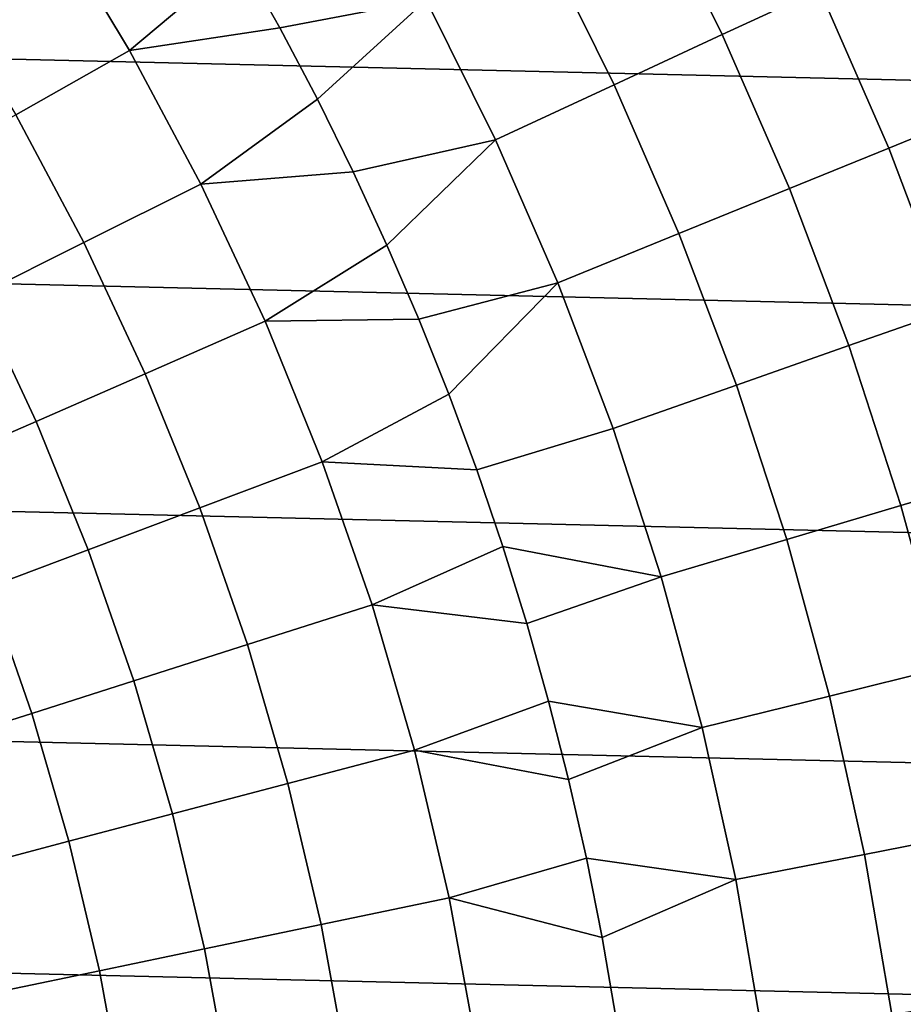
# Model space of a CAD drawing. Header units: metres. Extents: x -28 to 70, y -212 to 27.
# Tile 139 of 220: x 13.51 to 18.37, y 2.73 to 8.16. Entities that reach past the tile are written whole.
import ezdxf

# ---------------------------------------------------------------- set-up
doc = ezdxf.new("R2010")
doc.units = ezdxf.units.M
doc.layers.add('solid_10_261_012_XXX', color=7, linetype='CONTINUOUS')

msp = doc.modelspace()

# ---------------------------------------------------------------- linework, layer by layer
at = {"layer": 'solid_10_261_012_XXX'}
for points in [[(-25.587807, 10.075421, -5), (26.031919, 8.865052, -5), (26.418852, 7.635068, -5), (-26.031919, 8.865052, -5)], [(17.912464, 8.32346, 156.016159), (17.489412, 9.179152, 156.016159), (16.966478, 8.904695, 157.562057), (17.376881, 8.074588, 157.562057)], [(15.74666, 8.264485, 160.570648), (15.328987, 9.015608, 160.570648), (14.722432, 8.5, 162.026337), (14.939891, 8.111699, 162.026337)], [(17.376881, 8.074588, 157.562057), (16.966478, 8.904695, 157.562057), (16.385202, 8.599618, 159.081161), (16.781546, 7.797951, 159.081161)], [(-26.031919, 8.865052, -5), (26.418852, 7.635068, -5), (26.747675, 6.388412, -5), (-26.418852, 7.635068, -5)], [(14.722432, 8.5, 162.026337), (14.494883, 8.882476, 162.026337), (13.68294, 8.703241, 163.48201), (14.11283, 7.98732, 163.48201)], [(14.11283, 7.98732, 163.48201), (13.68294, 8.703241, 163.48201), (13.074456, 8.316205, 164.971497), (13.485229, 7.632122, 164.971497)], [(16.781546, 7.797951, 159.081161), (16.385202, 8.599618, 159.081161), (15.74666, 8.264485, 160.570648), (16.127558, 7.49406, 160.570648)], [(18.778627, 7.645776, 154.446289), (18.387304, 8.544106, 154.446289), (17.912464, 8.32346, 156.016159), (18.29368, 7.448328, 156.016159)], [(14.939891, 8.111699, 162.026337), (14.722432, 8.5, 162.026337), (14.11283, 7.98732, 163.48201)], [(18.29368, 7.448328, 156.016159), (17.912464, 8.32346, 156.016159), (17.376881, 8.074588, 157.562057), (17.746698, 7.225623, 157.562057)], [(15.74666, 8.264485, 160.570648), (14.939891, 8.111699, 162.026337), (15.147111, 7.717838, 162.026337)], [(16.127558, 7.49406, 160.570648), (15.74666, 8.264485, 160.570648), (15.147111, 7.717838, 162.026337), (15.34395, 7.318689, 162.026337)], [(15.147111, 7.717838, 162.026337), (14.939891, 8.111699, 162.026337), (14.11283, 7.98732, 163.48201), (14.505295, 7.250219, 163.48201)], [(17.746698, 7.225623, 157.562057), (17.376881, 8.074588, 157.562057), (16.781546, 7.797951, 159.081161), (17.138693, 6.978071, 159.081161)], [(14.505295, 7.250219, 163.48201), (14.11283, 7.98732, 163.48201), (13.485229, 7.632122, 164.971497), (13.86024, 6.9278, 164.971497)], [(17.138693, 6.978071, 159.081161), (16.781546, 7.797951, 159.081161), (16.127558, 7.49406, 160.570648), (16.470787, 6.706131, 160.570648)], [(15.34395, 7.318689, 162.026337), (15.147111, 7.717838, 162.026337), (14.505295, 7.250219, 163.48201)], [(-26.418852, 7.635068, -5), (26.747675, 6.388412, -5), (27.017729, 5.127612, -5), (-26.747675, 6.388412, -5)], [(13.86024, 6.9278, 164.971497), (13.485229, 7.632122, 164.971497), (12.913913, 7.308779, 166.490601), (13.273037, 6.634296, 166.490601)], [(19.126091, 6.729588, 154.446289), (18.778627, 7.645776, 154.446289), (18.29368, 7.448328, 156.016159), (18.632172, 6.5558, 156.016159)], [(16.127558, 7.49406, 160.570648), (15.34395, 7.318689, 162.026337), (15.530272, 6.914523, 162.026337)], [(16.470787, 6.706131, 160.570648), (16.127558, 7.49406, 160.570648), (15.530272, 6.914523, 162.026337), (15.705952, 6.505619, 162.026337)], [(18.632172, 6.5558, 156.016159), (18.29368, 7.448328, 156.016159), (17.746698, 7.225623, 157.562057), (18.075069, 6.359782, 157.562057)], [(15.530272, 6.914523, 162.026337), (15.34395, 7.318689, 162.026337), (14.505295, 7.250219, 163.48201), (14.859295, 6.493891, 163.48201)], [(14.859295, 6.493891, 163.48201), (14.505295, 7.250219, 163.48201), (13.86024, 6.9278, 164.971497), (14.198497, 6.205106, 164.971497)], [(18.075069, 6.359782, 157.562057), (17.746698, 7.225623, 157.562057), (17.138693, 6.978071, 159.081161), (17.455812, 6.141894, 159.081161)], [(17.455812, 6.141894, 159.081161), (17.138693, 6.978071, 159.081161), (16.470787, 6.706131, 160.570648), (16.775549, 5.902541, 160.570648)], [(14.198497, 6.205106, 164.971497), (13.86024, 6.9278, 164.971497), (13.273037, 6.634296, 166.490601), (13.596963, 5.94222, 166.490601)], [(15.705952, 6.505619, 162.026337), (15.530272, 6.914523, 162.026337), (14.859295, 6.493891, 163.48201)], [(16.470787, 6.706131, 160.570648), (15.705952, 6.505619, 162.026337), (15.870867, 6.092255, 162.026337)], [(16.775549, 5.902541, 160.570648), (16.470787, 6.706131, 160.570648), (15.870867, 6.092255, 162.026337), (16.024906, 5.674716, 162.026337)], [(13.596963, 5.94222, 166.490601), (13.273037, 6.634296, 166.490601), (12.744769, 6.370251, 168.036514), (13.055803, 5.705719, 168.036514)], [(18.927147, 5.647962, 156.016159), (18.632172, 6.5558, 156.016159), (18.075069, 6.359782, 157.562057), (18.361223, 5.479087, 157.562057)], [(15.17389, 5.720343, 163.48201), (14.859295, 6.493891, 163.48201), (14.198497, 6.205106, 164.971497), (14.499103, 5.465958, 164.971497)], [(15.870867, 6.092255, 162.026337), (15.705952, 6.505619, 162.026337), (14.859295, 6.493891, 163.48201), (15.17389, 5.720343, 163.48201)], [(-26.747675, 6.388412, -5), (27.017729, 5.127612, -5), (27.228367, 3.855639, -5), (-27.017729, 5.127612, -5)], [(18.361223, 5.479087, 157.562057), (18.075069, 6.359782, 157.562057), (17.455812, 6.141894, 159.081161), (17.732164, 5.291373, 159.081161)], [(14.499103, 5.465958, 164.971497), (14.198497, 6.205106, 164.971497), (13.596963, 5.94222, 166.490601), (13.884832, 5.234387, 166.490601)], [(17.732164, 5.291373, 159.081161), (17.455812, 6.141894, 159.081161), (16.775549, 5.902541, 160.570648), (17.04113, 5.085165, 160.570648)], [(16.024906, 5.674716, 162.026337), (15.870867, 6.092255, 162.026337), (15.17389, 5.720343, 163.48201)], [(13.884832, 5.234387, 166.490601), (13.596963, 5.94222, 166.490601), (13.055803, 5.705719, 168.036514), (13.332215, 5.026058, 168.036514)], [(17.04113, 5.085165, 160.570648), (16.775549, 5.902541, 160.570648), (16.024906, 5.674716, 162.026337), (16.167961, 5.253289, 162.026337)], [(15.448247, 4.931625, 163.48201), (15.17389, 5.720343, 163.48201), (14.499103, 5.465958, 164.971497), (14.761259, 4.712315, 164.971497)], [(16.167961, 5.253289, 162.026337), (16.024906, 5.674716, 162.026337), (15.17389, 5.720343, 163.48201), (15.448247, 4.931625, 163.48201)], [(19.177916, 4.726932, 156.016159), (18.927147, 5.647962, 156.016159), (18.361223, 5.479087, 157.562057), (18.604496, 4.585596, 157.562057)], [(14.761259, 4.712315, 164.971497), (14.499103, 5.465958, 164.971497), (13.884832, 5.234387, 166.490601), (14.135882, 4.512672, 166.490601)], [(18.604496, 4.585596, 157.562057), (18.361223, 5.479087, 157.562057), (17.732164, 5.291373, 159.081161), (17.967102, 4.428493, 159.081161)], [(17.967102, 4.428493, 159.081161), (17.732164, 5.291373, 159.081161), (17.04113, 5.085165, 160.570648), (17.266912, 4.255911, 160.570648)], [(14.135882, 4.512672, 166.490601), (13.884832, 5.234387, 166.490601), (13.332215, 5.026058, 168.036514), (13.573274, 4.333068, 168.036514)], [(16.299936, 4.828261, 162.026337), (16.167961, 5.253289, 162.026337), (15.448247, 4.931625, 163.48201)], [(17.04113, 5.085165, 160.570648), (16.167961, 5.253289, 162.026337), (16.299936, 4.828261, 162.026337)], [(-27.017729, 5.127612, -5), (27.228367, 3.855639, -5), (27.379168, 2.575108, -5), (-27.228367, 3.855639, -5)], [(17.266912, 4.255911, 160.570648), (17.04113, 5.085165, 160.570648), (16.299936, 4.828261, 162.026337), (16.420738, 4.399924, 162.026337)], [(13.573274, 4.333068, 168.036514), (13.332215, 5.026058, 168.036514), (12.842273, 4.841356, 169.606369), (13.074471, 4.173833, 169.606369)], [(15.681638, 4.12983, 163.48201), (15.448247, 4.931625, 163.48201), (14.761259, 4.712315, 164.971497), (14.984271, 3.946175, 164.971497)], [(16.420738, 4.399924, 162.026337), (16.299936, 4.828261, 162.026337), (15.448247, 4.931625, 163.48201), (15.681638, 4.12983, 163.48201)], [(14.984271, 3.946175, 164.971497), (14.761259, 4.712315, 164.971497), (14.135882, 4.512672, 166.490601), (14.349446, 3.778991, 166.490601)], [(18.804316, 3.681395, 157.562057), (18.604496, 4.585596, 157.562057), (17.967102, 4.428493, 159.081161), (18.160076, 3.55527, 159.081161)], [(14.349446, 3.778991, 166.490601), (14.135882, 4.512672, 166.490601), (13.573274, 4.333068, 168.036514), (13.778337, 3.628587, 168.036514)], [(16.530289, 3.968571, 162.026337), (16.420738, 4.399924, 162.026337), (15.681638, 4.12983, 163.48201)], [(17.266912, 4.255911, 160.570648), (16.420738, 4.399924, 162.026337), (16.530289, 3.968571, 162.026337)], [(18.160076, 3.55527, 159.081161), (17.967102, 4.428493, 159.081161), (17.266912, 4.255911, 160.570648), (17.452366, 3.416719, 160.570648)], [(13.778337, 3.628587, 168.036514), (13.573274, 4.333068, 168.036514), (13.074471, 4.173833, 169.606369), (13.271999, 3.495241, 169.606369)], [(17.452366, 3.416719, 160.570648), (17.266912, 4.255911, 160.570648), (16.530289, 3.968571, 162.026337), (16.62851, 3.534499, 162.026337)], [(15.873444, 3.317083, 163.48201), (15.681638, 4.12983, 163.48201), (14.984271, 3.946175, 164.971497), (15.167547, 3.169571, 164.971497)], [(16.62851, 3.534499, 162.026337), (16.530289, 3.968571, 162.026337), (15.681638, 4.12983, 163.48201), (15.873444, 3.317083, 163.48201)], [(15.167547, 3.169571, 164.971497), (14.984271, 3.946175, 164.971497), (14.349446, 3.778991, 166.490601), (14.524958, 3.035289, 166.490601)], [(-27.228367, 3.855639, -5), (27.379168, 2.575108, -5), (27.469772, 1.288988, -5), (-27.379168, 2.575108, -5)], [(14.524958, 3.035289, 166.490601), (14.349446, 3.778991, 166.490601), (13.778337, 3.628587, 168.036514), (13.946864, 2.914485, 168.036514)], [(18.960217, 2.768596, 157.562057), (18.804316, 3.681395, 157.562057), (18.160076, 3.55527, 159.081161), (18.310637, 2.673743, 159.081161)], [(13.946864, 2.914485, 168.036514), (13.778337, 3.628587, 168.036514), (13.271999, 3.495241, 169.606369), (13.434333, 2.807381, 169.606369)], [(16.715334, 3.098004, 162.026337), (16.62851, 3.534499, 162.026337), (15.873444, 3.317083, 163.48201)], [(17.452366, 3.416719, 160.570648), (16.62851, 3.534499, 162.026337), (16.715334, 3.098004, 162.026337)], [(18.310637, 2.673743, 159.081161), (18.160076, 3.55527, 159.081161), (17.452366, 3.416719, 160.570648), (17.597057, 2.569546, 160.570648)], [(17.597057, 2.569546, 160.570648), (17.452366, 3.416719, 160.570648), (16.715334, 3.098004, 162.026337), (16.790701, 2.659386, 162.026337)], [(16.023157, 2.49554, 163.48201), (15.873444, 3.317083, 163.48201), (15.167547, 3.169571, 164.971497), (15.310602, 2.384562, 164.971497)], [(16.790701, 2.659386, 162.026337), (16.715334, 3.098004, 162.026337), (15.873444, 3.317083, 163.48201), (16.023157, 2.49554, 163.48201)], [(15.310602, 2.384562, 164.971497), (15.167547, 3.169571, 164.971497), (14.524958, 3.035289, 166.490601), (14.661952, 2.283538, 166.490601)], [(14.661952, 2.283538, 166.490601), (14.524958, 3.035289, 166.490601), (13.946864, 2.914485, 168.036514), (14.078405, 2.192653, 168.036514)], [(14.078405, 2.192653, 168.036514), (13.946864, 2.914485, 168.036514), (13.434333, 2.807381, 169.606369), (13.561041, 2.112076, 169.606369)], [(13.561041, 2.112076, 169.606369), (13.434333, 2.807381, 169.606369), (12.988312, 2.714175, 171.197281), (13.110813, 2.041955, 171.197281)], [(19.071836, 1.849331, 157.562057), (18.960217, 2.768596, 157.562057), (18.310637, 2.673743, 159.081161), (18.41843, 1.785973, 159.081161)]]:
    msp.add_3dface(points, dxfattribs=at)

doc.saveas('drawing.dxf')
